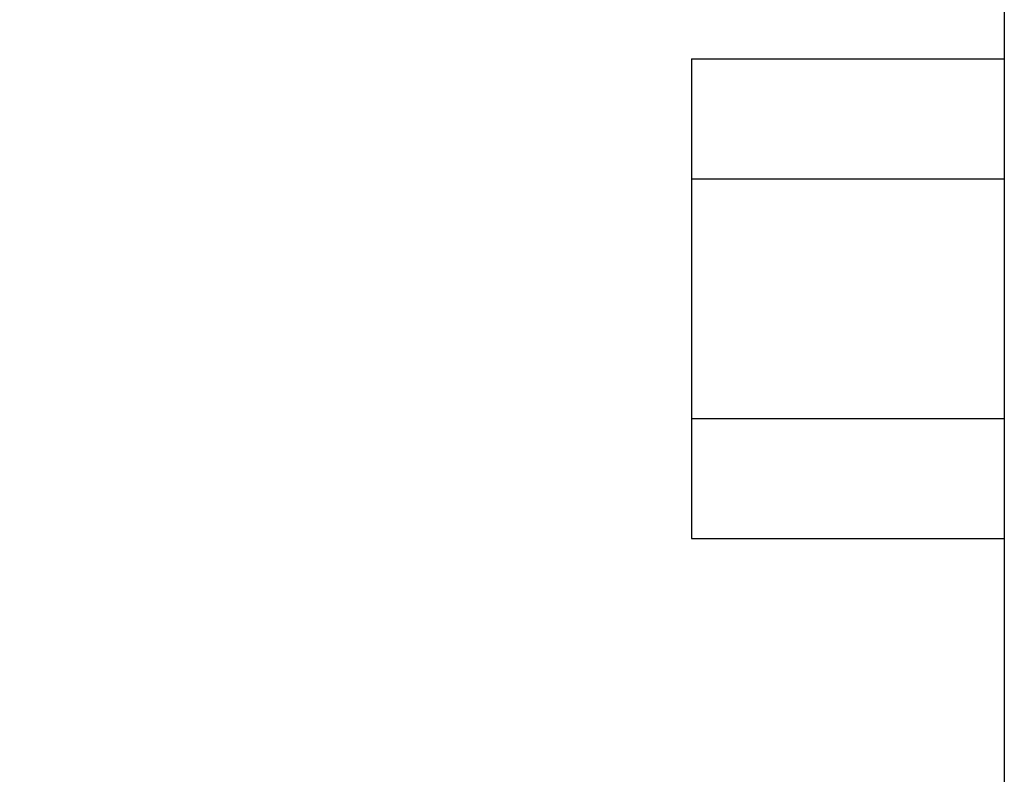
# Model space of a CAD drawing. Header units: millimetres. Extents: x -289 to 305, y -210 to 210.
# Tile 75 of 79: x 151 to 158, y 129 to 135. Entities that reach past the tile are written whole.
import ezdxf

# ---------------------------------------------------------------- set-up
doc = ezdxf.new("R2010")
doc.units = ezdxf.units.MM
doc.layers.add('VIEW0003', color=7, linetype='Continuous')
doc.styles.get("Standard").update_dxf_attribs({"font": 'ROMANS', "bigfont": 'EXTFONT'})
doc.dimstyles.new('ISO-25', dxfattribs={"dimtxt": 2.5, "dimasz": 2.5, "dimexe": 1.25, "dimexo": 0.625, "dimtad": 1, "dimtxsty": 'Standard', "dimcen": 2.5, "dimadec": 0, "dimazin": 0, "dimtfac": 1, "dimtmove": 0, "dimatfit": 3, "dimfxl": 1, "dimarcsym": 0})

# ---------------------------------------------------------------- blocks, each defined once
blk = doc.blocks.new('DTL0017')
at = {"color": 0, "linetype": 'Continuous'}
blk.add_line((-155.982, -2.3), (156, -2.3), dxfattribs=at)
at = {"color": 4, "linetype": 'Continuous'}
for p, q in [((-60.37, -2.3), (-54.885, -2.3)), ((-60.37, -16.6), (-60.37, -2.3)), ((-54.885, -2.3), (-43.915, -2.3)), ((-54.885, -16.6), (-54.885, -2.3)), ((-43.915, -2.3), (-38.43, -2.3)), ((-43.915, -16.6), (-43.915, -2.3)), ((-38.43, -16.6), (-38.43, -2.3)), ((-60.37, -16.6), (-54.885, -16.6)), ((-54.885, -16.6), (-43.915, -16.6)), ((-43.915, -16.6), (-38.43, -16.6))]:
    blk.add_line(p, q, dxfattribs=at)
blk = doc.blocks.new('DTL0006')
at = {"color": 0, "rotation": 270}
blk.add_blockref('DTL0017', (-291, 0), dxfattribs=at)
blk = doc.blocks.new('_OPEN30')
at = {"color": 0, "linetype": 'ByBlock', "lineweight": -2}
for p, q in [((-1, 0.267949), (0, 0)), ((0, 0), (-1, -0.267949)), ((0, 0), (-1, 0))]:
    blk.add_line(p, q, dxfattribs=at)
blk = doc.blocks.new('*D64')
at = {"color": 0, "lineweight": -2}
for p, q in [((155.6215, 152.1692), (145.0029, 152.1692)), ((146.0029, 100.1692), (146.0029, 149.1692)), ((155.6215, 97.1692), (145.0029, 97.1692))]:
    blk.add_line(p, q, dxfattribs=at)
at = {"layer": 'Defpoints', "color": 0}
for p in [(146.0019, 152.1692), (158.1615, 152.1692), (158.1615, 97.1692)]:
    blk.add_point(p, dxfattribs=at)
at = {"color": 0, "lineweight": -2, "xscale": 3, "yscale": 3, "zscale": 3}
for p, rotation in [((146.0029, 152.1692), 90), ((146.0029, 97.1692), 270)]:
    blk.add_blockref('_OPEN30', p, dxfattribs=dict(at, rotation=rotation))
at = {"color": 0, "insert": (143.5885, 124.6702), "char_height": 3.2, "attachment_point": 5, "rotation": 90}
blk.add_mtext('330', dxfattribs=at)

msp = doc.modelspace()

# ---------------------------------------------------------------- block references
at = {"layer": 'VIEW0003', "color": 7, "xscale": 0.166666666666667, "yscale": 0.166666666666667, "zscale": 0.166666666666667}
msp.add_blockref('DTL0006', (207.2115, 124.6692), dxfattribs=at)

# ---------------------------------------------------------------- dimensions: what is measured, and where the dimension line sits
at = {"layer": 'VIEW0003', "color": 7}
dim = msp.add_linear_dim(base=(146.0029, 152.1692), p1=(158.1615, 97.1692), p2=(158.1615, 152.1692), angle=270, text='330', dimstyle='ISO-25', override={"dimtxt": 3.2, "dimasz": 3, "dimexe": 1, "dimexo": 2.54, "dimgap": 0.8, "dimtad": 1, "dimtih": 0, "dimtoh": 0, "dimdec": 0, "dimdsep": 46, "dimblk1": 'OPEN30', "dimblk2": 'OPEN30', "dimsah": 1, "dimse1": 0, "dimse2": 0, "dimtmove": 0}, dxfattribs=at)
dim.commit()
dim.dimension.update_dxf_attribs({"geometry": '*D64', "text_midpoint": (146.0029, 124.6702), "dimtype": 160})

doc.saveas('drawing.dxf')
